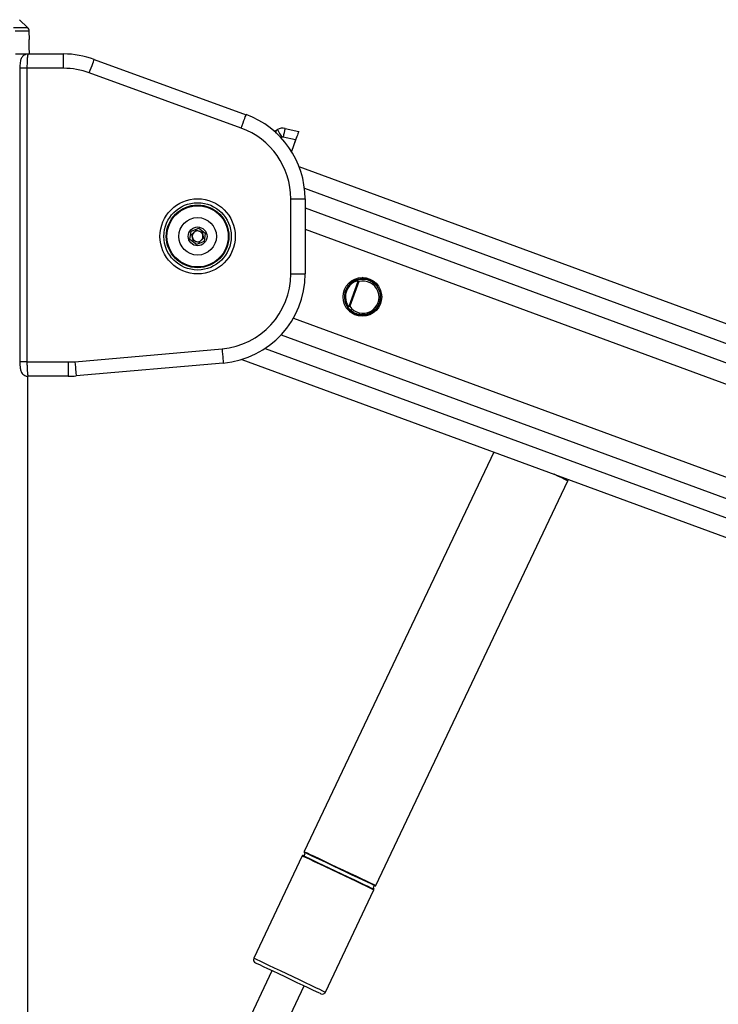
# Model space of a CAD drawing. Header units: millimetres. Extents: x 20 to 26059, y 28 to 17638.
# Tile 32 of 73: x 9224 to 9614, y 7572 to 8121. Entities that reach past the tile are written whole.
import ezdxf

# ---------------------------------------------------------------- set-up
doc = ezdxf.new("R2010")
doc.units = ezdxf.units.MM

msp = doc.modelspace()

# ---------------------------------------------------------------- linework, layer by layer
at = {"color": 8, "linetype": 'Continuous', "lineweight": 25, "ltscale": 2}
for p, q in [((9220.1, 8117.19), (9227.92, 8117.19)), ((9228.84, 8115.08), (9221, 8115.08)), ((9227.58, 8094.33), (9223.58, 8094.33)), ((9369.85, 8055.8), (9369.42, 8055.55)), ((9382.5, 8027.31), (10824.46, 7497.04)), ((9382.84, 8016.32), (10550.02, 7587.11)), ((9382.84, 8004.43), (9687.61, 7892.36)), ((9376.31, 7954.81), (9663.99, 7849.02)), ((9369.44, 7945.45), (10525.49, 7520.32)), ((9360.51, 7937.87), (10649.73, 7463.77)), ((9227.58, 7930.33), (9223.58, 7930.33)), ((9228.01, 6751.65), (9228.01, 7922.4))]:
    msp.add_line(p, q, dxfattribs=at)
at = {"color": 7, "linetype": 'Continuous', "lineweight": 25, "ltscale": 2}
for p, q in [((9227.92, 8117.19), (9223.48, 8121.48)), ((9228.92, 8110.33), (9228.84, 8115.08)), ((9228.95, 8102.33), (9228.88, 8106.4)), ((9228.89, 8110.33), (9228.92, 8110.33)), ((9221.21, 8102.33), (9228.21, 8102.33)), ((9221.21, 8102.33), (9228.01, 8102.33)), ((9228.21, 8102.33), (9248.03, 8102.33)), ((9248.03, 8094.33), (9248.03, 8102.33)), ((9223.58, 8094.33), (9223.58, 7930.33)), ((9227.58, 8094.33), (9227.58, 7930.33)), ((9248.03, 8094.33), (9227.58, 8094.33)), ((9265.13, 8099.31), (9349.94, 8068.44)), ((9347.21, 8060.92), (9262.39, 8091.79)), ((9366.57, 8059.61), (9367.44, 8060.11)), ((9377.57, 8054.4), (9370.55, 8055.91)), ((9371.69, 8060.76), (9379.31, 8059.12)), ((9376.44, 8051.07), (9375.32, 8047.83)), ((9377.57, 8054.4), (9376.36, 8051.09)), ((10835.39, 7503.92), (9379.55, 8039.3)), ((9374.84, 7979.52), (9374.84, 8021.46)), ((9374.84, 8021.46), (9382.84, 8021.46)), ((9382.84, 8021.46), (9382.84, 7979.52)), ((9318.57, 7998.72), (9319.18, 8003.3)), ((9319.18, 8003.3), (9323.45, 8005.06)), ((9319.54, 8001.52), (9322.09, 8003.87)), ((9320.29, 7998.14), (9319.54, 8001.52)), ((9322.09, 8003.87), (9325.39, 8002.83)), ((9323.45, 8005.06), (9327.11, 8002.25)), ((9325.39, 8002.83), (9326.15, 7999.45)), ((9327.11, 8002.25), (9326.5, 7997.67)), ((9322.24, 7995.91), (9318.57, 7998.72)), ((9323.6, 7997.1), (9320.29, 7998.14)), ((9326.5, 7997.67), (9322.24, 7995.91)), ((9326.15, 7999.45), (9323.6, 7997.1)), ((9374.84, 7979.52), (9382.84, 7979.52)), ((9407.42, 7961.49), (9412.53, 7975.4)), ((9412.8, 7975.21), (9407.74, 7961.45)), ((9414.47, 7977.46), (9417.3, 7976.41)), ((9417.32, 7976.49), (9414.71, 7977.46)), ((9417.32, 7976.49), (9417.3, 7976.41)), ((9411.35, 7957.22), (9407.65, 7958.58)), ((9407.84, 7958.42), (9411.32, 7957.14)), ((9411.32, 7957.14), (9411.35, 7957.22)), ((9254.32, 7930.49), (9336.5, 7937.68)), ((9227.58, 7930.33), (9250.66, 7930.33)), ((9250.66, 7930.33), (9250.66, 7922.33)), ((9337.2, 7929.71), (9255.02, 7922.52)), ((9347.56, 7931.73), (10634.9, 7458.32)), ((9228.02, 6751.66), (9228.02, 7922.39)), ((9228.21, 7922.33), (9228.02, 7922.33)), ((9250.66, 7922.33), (9228.21, 7922.33)), ((9488.13, 7880.04), (9382.4, 7656.89)), ((9422.43, 7637.92), (9529.55, 7863.99)), ((9529.55, 7863.99), (9529.81, 7864.71)), ((9381.25, 7654.46), (9354.21, 7597.39)), ((9394.24, 7578.42), (9421.28, 7635.49)), ((9364.37, 7590.36), (9266.74, 7384.32)), ((9284.74, 7375.79), (9382.37, 7581.83))]:
    msp.add_line(p, q, dxfattribs=at)
at = {"color": 7, "linetype": 'Continuous', "lineweight": 25, "ltscale": 2, "flags": 128}
for points in [[(9262.39, 8091.79), (9262.93, 8093.26), (9263.44, 8094.67), (9263.91, 8095.97), (9264.33, 8097.11), (9264.67, 8098.04), (9264.92, 8098.74), (9265.08, 8099.17), (9265.13, 8099.31)], [(9347.21, 8060.92), (9347.74, 8062.39), (9348.26, 8063.8), (9348.73, 8065.1), (9349.14, 8066.24), (9349.48, 8067.17), (9349.74, 8067.87), (9349.89, 8068.3), (9349.94, 8068.44)], [(9379.31, 8059.12), (9379.28, 8059.03), (9379.18, 8058.76), (9379.02, 8058.33), (9378.8, 8057.74), (9378.54, 8057.02), (9378.24, 8056.21), (9377.91, 8055.32), (9377.57, 8054.4)], [(9376.44, 8051.07), (9376.43, 8051.07), (9376.42, 8051.07), (9376.41, 8051.07), (9376.4, 8051.08), (9376.39, 8051.08), (9376.38, 8051.08), (9376.37, 8051.08), (9376.36, 8051.09)], [(9407.43, 7961.34), (9407.43, 7961.36), (9407.43, 7961.38), (9407.43, 7961.39), (9407.43, 7961.41), (9407.42, 7961.43), (9407.42, 7961.45), (9407.42, 7961.47), (9407.42, 7961.49)], [(9336.5, 7937.68), (9336.64, 7936.12), (9336.77, 7934.63), (9336.89, 7933.25), (9337, 7932.04), (9337.08, 7931.05), (9337.15, 7930.31), (9337.19, 7929.86), (9337.2, 7929.71)], [(9254.32, 7930.49), (9254.46, 7928.93), (9254.59, 7927.44), (9254.71, 7926.06), (9254.81, 7924.85), (9254.9, 7923.86), (9254.96, 7923.12), (9255, 7922.67), (9255.02, 7922.52)], [(9391.58, 7577.47), (9391.39, 7577.56), (9390.58, 7577.94), (9389.14, 7578.62), (9387.13, 7579.57), (9384.62, 7580.76), (9381.71, 7582.14), (9378.5, 7583.66), (9375.1, 7585.28), (9371.64, 7586.92), (9368.24, 7588.53), (9365.02, 7590.05), (9362.11, 7591.43), (9359.61, 7592.62), (9357.6, 7593.57), (9356.16, 7594.25), (9355.34, 7594.64), (9355.16, 7594.72)]]:
    msp.add_lwpolyline(points, dxfattribs=at)
at = {"color": 8, "linetype": 'Continuous', "lineweight": 25, "ltscale": 2, "flags": 128}
for points in [[(9529.55, 7863.99), (9529.53, 7864), (9529.04, 7864.22), (9527.93, 7864.75), (9526.23, 7865.55), (9524, 7866.62), (9521.81, 7867.65)], [(9401.27, 7644.98), (9397.69, 7646.67), (9394.23, 7648.31), (9391, 7649.84), (9388.1, 7651.22), (9385.62, 7652.39), (9383.64, 7653.33), (9382.23, 7654), (9381.43, 7654.38), (9381.25, 7654.46)], [(9381.67, 7654.69), (9381.69, 7654.68), (9382.17, 7654.45), (9383.26, 7653.93), (9384.94, 7653.14), (9387.15, 7652.09), (9389.82, 7650.83), (9392.86, 7649.39), (9396.17, 7647.82), (9399.66, 7646.16), (9403.2, 7644.49), (9406.69, 7642.83), (9410, 7641.26), (9413.05, 7639.82), (9415.71, 7638.56), (9417.92, 7637.51), (9419.6, 7636.72), (9420.69, 7636.2), (9421.17, 7635.97), (9421.19, 7635.96)], [(9382.4, 7656.89), (9382.42, 7656.88), (9382.9, 7656.65), (9384.01, 7656.12), (9385.71, 7655.32), (9387.95, 7654.26), (9390.65, 7652.98), (9393.73, 7651.52), (9397.09, 7649.93), (9400.62, 7648.25), (9404.21, 7646.55), (9407.74, 7644.88), (9411.1, 7643.29), (9414.18, 7641.83), (9416.88, 7640.55), (9419.12, 7639.49), (9420.82, 7638.68), (9421.93, 7638.16), (9422.41, 7637.93), (9422.43, 7637.92)], [(9402.25, 7647.06), (9398.72, 7648.73), (9395.31, 7650.35), (9392.12, 7651.86), (9389.25, 7653.22), (9386.8, 7654.38), (9384.85, 7655.3), (9383.46, 7655.96), (9382.67, 7656.33), (9382.49, 7656.42)], [(9421.28, 7635.49), (9421.1, 7635.58), (9420.3, 7635.96), (9418.89, 7636.63), (9416.92, 7637.56), (9414.44, 7638.74), (9411.53, 7640.11), (9408.3, 7641.65), (9404.84, 7643.29), (9401.27, 7644.98)], [(9422.01, 7637.7), (9421.83, 7637.78), (9421.04, 7638.15), (9419.65, 7638.81), (9417.7, 7639.74), (9415.25, 7640.9), (9412.39, 7642.26), (9409.19, 7643.77), (9405.78, 7645.39), (9402.25, 7647.06)], [(9354.21, 7597.39), (9354.23, 7597.38), (9354.71, 7597.15), (9355.82, 7596.62), (9357.52, 7595.82), (9359.76, 7594.76), (9362.46, 7593.48), (9365.54, 7592.02), (9368.9, 7590.43), (9372.43, 7588.75), (9376.02, 7587.05), (9379.55, 7585.38), (9382.91, 7583.79), (9385.99, 7582.33), (9388.69, 7581.05), (9390.93, 7579.99), (9392.63, 7579.18), (9393.74, 7578.66), (9394.22, 7578.43), (9394.24, 7578.42)]]:
    msp.add_lwpolyline(points, dxfattribs=at)
at = {"color": 7, "linetype": 'Continuous', "lineweight": 25, "ltscale": 4}
for centre, radius in [((9322.84, 8000.49), 21), ((9322.84, 8000.49), 18.8), ((9322.84, 8000.49), 17.5), ((9322.84, 8000.49), 17.1), ((9322.84, 8000.49), 10.5), ((9322.84, 8000.49), 5.25), ((9414.82, 7966.66), 10.8)]:
    msp.add_circle(centre, radius, dxfattribs=at)
for centre, radius, start, end in [((9225.84, 8115.03), 3, 1, 46), ((9248.03, 8052.33), 50, 70, 90), ((9248.03, 8052.33), 42, 70, 90), ((9332.84, 8021.46), 50, 0, 70), ((9332.84, 8021.46), 42, 0, 70), ((9364.09, 8063.93), 4.99, 288.1347, 299.8285), ((9364.1, 8063.92), 4.98, 288.0953, 299.8283), ((9370.43, 8054.9), 6, 77.8567, 119.8095), ((9462.18, 8110.11), 107.13, 207.824, 210.4635), ((9370.34, 8054.93), 1, 77.8567, 119.8095), ((9441.15, 8041.99), 71.96, 164.8754, 168.8495), ((9322.84, 8000.49), 3, 132.5623, 192.5623), ((9322.84, 8000.49), 3, 72.5623, 132.5623), ((9322.84, 8000.49), 3, 12.5623, 72.5623), ((9322.84, 8000.49), 3, 312.5623, 12.5623), ((9322.84, 8000.49), 3, 192.5623, 252.5623), ((9322.84, 8000.49), 3, 252.5623, 312.5623), ((9332.84, 7979.52), 42, 275, 0), ((9332.84, 7979.52), 50, 275, 0), ((9414.82, 7966.66), 10.06, 75.737, 249.8095), ((9414.82, 7966.66), 9.96, 117.65, 201.9689), ((9414.82, 7966.66), 9.46, 117.65, 201.9689), ((9077.71, 7801.08), 375.45, 27.6021, 27.6784), ((9414.82, 7966.66), 10.14, 249.8269, 75.693), ((9444.59, 7941.49), 46.67, 133.2073, 133.3857), ((9529.9, 7655.66), 331.47, 111.9409, 112.0273), ((9250.66, 7972.33), 42, 270, 275), ((9250.66, 7972.33), 50, 270, 275), ((9381.61, 7654.29), 0.4, 81.2496, 154.648), ((9381.83, 7655.68), 1, 261.2496, 48.0465), ((9382.76, 7656.72), 0.4, 154.648, 228.0465), ((9422.07, 7638.09), 0.4, 261.2496, 334.648), ((9421.86, 7636.71), 1, 81.2496, 228.0465), ((9420.92, 7635.67), 0.4, 334.648, 48.0465), ((9356.01, 7596.53), 2, 154.648, 244.648), ((9392.43, 7579.27), 2, 244.648, 334.648)]:
    msp.add_arc(centre, radius, start, end, dxfattribs=at)
msp.add_ellipse((9415.17, 7966.53), major_axis=(8.44, -3.1), ratio=0.999983, start_param=4.094081, end_param=8.47229, dxfattribs=at)
at = {"color": 7, "linetype": 'Continuous', "lineweight": 25, "ltscale": 2}
for points, knots in [([(9228.88, 8106.4), (9228.88, 8106.84), (9228.86, 8107.74), (9228.86, 8108.93), (9228.86, 8109.81), (9228.87, 8110.27), (9228.88, 8110.31), (9228.89, 8110.33)], [0, 0, 0, 0, 0.217032, 0.434111, 0.65113, 0.868187, 1, 1, 1, 1]), ([(9228.13, 8102.29), (9228.06, 8102.3), (9227.5, 8102.37), (9226.54, 8102.02), (9225.5, 8101.38), (9224.79, 8100.57), (9224.31, 8099.71), (9224, 8098.76), (9223.77, 8097.61), (9223.61, 8096.09), (9223.59, 8094.9), (9223.58, 8094.33)], [0, 0, 0, 0, 0.020955, 0.152088, 0.25853, 0.353938, 0.445724, 0.548249, 0.68536, 0.848303, 1, 1, 1, 1]), ([(9228.21, 8102.33), (9228.14, 8102.24), (9228, 8102.05), (9227.81, 8100.65), (9227.66, 8098.58), (9227.59, 8096.34), (9227.58, 8094.88), (9227.58, 8094.33)], [0, 0, 0, 0, 0.217102, 0.434578, 0.651617, 0.866742, 1, 1, 1, 1]), ([(9378.09, 8055.8), (9378.07, 8055.75), (9378.04, 8055.65), (9377.76, 8054.84), (9377.34, 8053.65), (9376.88, 8052.31), (9376.57, 8051.42), (9376.44, 8051.07)], [0, 0, 0, 0, 0.213272, 0.426547, 0.640054, 0.854443, 1, 1, 1, 1]), ([(9410.2, 7975.48), (9410.92, 7975.8), (9412.66, 7976.57), (9415.75, 7976.78), (9419.1, 7975.93), (9422.02, 7973.92), (9424.09, 7971.02), (9425.02, 7967.62), (9424.75, 7964.19), (9423.42, 7961.13), (9421.21, 7958.69), (9418.34, 7957.08), (9415.05, 7956.46), (9411.64, 7956.97), (9408.55, 7958.64), (9406.55, 7960.84), (9405.82, 7962.43), (9405.59, 7962.94)], [0, 0, 0, 0, 0.048635, 0.118424, 0.190964, 0.265084, 0.33881, 0.410245, 0.47863, 0.544691, 0.610084, 0.676613, 0.745579, 0.817366, 0.891193, 0.965259, 1, 1, 1, 1]), ([(9410.2, 7975.48), (9410.26, 7975.51), (9410.56, 7975.66), (9411.05, 7975.83), (9411.63, 7975.89), (9412.02, 7975.87), (9412.31, 7975.78), (9412.52, 7975.66), (9412.61, 7975.55), (9412.64, 7975.5)], [0, 0, 0, 0, 0.07009, 0.395138, 0.587131, 0.731046, 0.841651, 0.936331, 1, 1, 1, 1]), ([(9412.53, 7975.4), (9412.51, 7975.42), (9412.43, 7975.48), (9412.16, 7975.53), (9411.51, 7975.49), (9410.89, 7975.27), (9410.48, 7975.06), (9410.43, 7975.04)], [0, 0, 0, 0, 0.045389, 0.125683, 0.375709, 0.924085, 1, 1, 1, 1]), ([(9412.8, 7975.21), (9412.8, 7975.22), (9412.71, 7975.28), (9412.62, 7975.34), (9412.53, 7975.4)], [0, 0, 0, 0, 0.028605, 1, 1, 1, 1]), ([(9412.64, 7975.5), (9412.7, 7975.41), (9412.75, 7975.31), (9412.8, 7975.22), (9412.8, 7975.21)], [0, 0, 0, 0, 0.971546, 1, 1, 1, 1]), ([(9407.43, 7961.34), (9407.38, 7961.33), (9407.22, 7961.29), (9406.96, 7961.35), (9406.56, 7961.56), (9406.03, 7962.05), (9405.75, 7962.6), (9405.59, 7962.94)], [0, 0, 0, 0, 0.060691, 0.184543, 0.294073, 0.574653, 1, 1, 1, 1]), ([(9406.05, 7963.12), (9406.19, 7962.82), (9406.43, 7962.32), (9406.83, 7961.83), (9407.11, 7961.6), (9407.28, 7961.49), (9407.39, 7961.49), (9407.42, 7961.49)], [0, 0, 0, 0, 0.455656, 0.744969, 0.850647, 0.957068, 1, 1, 1, 1]), ([(9407.42, 7961.49), (9407.52, 7961.47), (9407.63, 7961.46), (9407.74, 7961.45), (9407.74, 7961.45)], [0, 0, 0, 0, 0.971357, 1, 1, 1, 1]), ([(9407.74, 7961.45), (9407.74, 7961.45), (9407.64, 7961.41), (9407.54, 7961.38), (9407.43, 7961.34)], [0, 0, 0, 0, 0.028481, 1, 1, 1, 1]), ([(9223.58, 7930.33), (9223.58, 7930.31), (9223.57, 7929.68), (9223.63, 7928.41), (9223.82, 7926.64), (9224.12, 7925.3), (9224.84, 7923.96), (9225.8, 7923.03), (9226.97, 7922.41), (9227.83, 7922.39), (9228.21, 7922.38)], [0, 0, 0, 0, 0.004979, 0.16619, 0.333825, 0.536616, 0.655645, 0.772007, 0.899016, 1, 1, 1, 1]), ([(9227.58, 7930.33), (9227.58, 7929.44), (9227.6, 7927.66), (9227.71, 7925.28), (9227.87, 7923.47), (9228.05, 7922.47), (9228.16, 7922.37), (9228.21, 7922.33)], [0, 0, 0, 0, 0.212247, 0.424029, 0.636454, 0.850955, 1, 1, 1, 1])]:
    msp.add_open_spline(points, degree=3, knots=knots, dxfattribs=at)
at = {"color": 8, "linetype": 'Continuous', "lineweight": 25, "ltscale": 2}
msp.add_open_spline([(9366.57, 8059.61), (9366.55, 8059.53), (9366.52, 8059.38), (9366.42, 8058.73), (9366.35, 8058.22), (9366.34, 8058.14)], degree=3, knots=[0, 0, 0, 0, 0.453395, 0.923382, 1, 1, 1, 1], dxfattribs=at)

doc.saveas('drawing.dxf')
